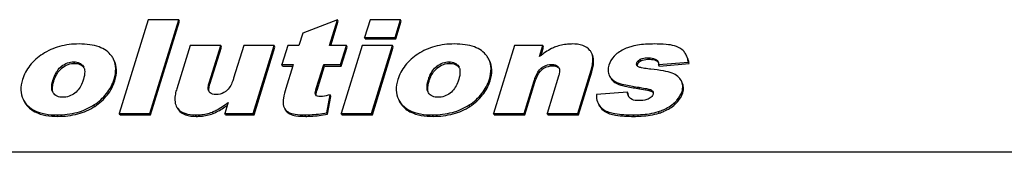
# Model space of a CAD drawing. Header units: millimetres. Extents: x 0 to 4200, y 0 to 2970.
# Tile 13 of 18: x 3185 to 3226.24, y 1035.42 to 1040.96. Entities that reach past the tile are written whole.
import ezdxf

# ---------------------------------------------------------------- set-up
doc = ezdxf.new("R2010")
doc.units = ezdxf.units.MM
doc.header["$LTSCALE"] = 231
doc.layers.get('0').update_dxf_attribs({"linetype": 'CONTINUOUS'})

msp = doc.modelspace()

# ---------------------------------------------------------------- linework, layer by layer
at = {"color": 7, "linetype": 'Continuous'}
for p, q in [((3190.379, 1040.961), (3189.169, 1037.044)), ((3191.661, 1040.961), (3190.379, 1040.961)), ((3190.451, 1037.044), (3191.661, 1040.961)), ((3190.481, 1036.982), (3191.691, 1040.898)), ((3191.691, 1040.898), (3191.661, 1040.961)), ((3198.311, 1040.961), (3196.857, 1040.402)), ((3197.978, 1039.881), (3198.311, 1040.961)), ((3198.027, 1039.881), (3198.342, 1040.898)), ((3198.342, 1040.898), (3198.311, 1040.961)), ((3199.672, 1040.961), (3199.443, 1040.221)), ((3200.95, 1040.961), (3199.672, 1040.961)), ((3200.721, 1040.221), (3200.95, 1040.961)), ((3200.752, 1040.158), (3200.981, 1040.898)), ((3200.981, 1040.898), (3200.95, 1040.961)), ((3196.857, 1040.402), (3196.696, 1039.881)), ((3199.473, 1040.158), (3199.443, 1040.221)), ((3199.443, 1040.221), (3200.721, 1040.221)), ((3199.473, 1040.158), (3200.752, 1040.158)), ((3200.752, 1040.158), (3200.721, 1040.221)), ((3192.132, 1039.881), (3191.574, 1038.075)), ((3193.416, 1039.881), (3192.132, 1039.881)), ((3192.934, 1038.321), (3193.416, 1039.881)), ((3192.965, 1038.259), (3193.447, 1039.819)), ((3193.447, 1039.819), (3193.416, 1039.881)), ((3194.381, 1039.881), (3193.959, 1038.516)), ((3195.659, 1039.881), (3194.381, 1039.881)), ((3194.783, 1037.044), (3195.659, 1039.881)), ((3194.813, 1036.982), (3195.69, 1039.819)), ((3195.69, 1039.819), (3195.659, 1039.881)), ((3196.225, 1039.881), (3195.979, 1039.085)), ((3196.696, 1039.881), (3196.225, 1039.881)), ((3198.681, 1039.881), (3197.978, 1039.881)), ((3198.435, 1039.085), (3198.681, 1039.881)), ((3199.338, 1039.881), (3198.461, 1037.044)), ((3198.466, 1039.023), (3198.712, 1039.819)), ((3198.712, 1039.819), (3198.681, 1039.881)), ((3200.617, 1039.881), (3199.338, 1039.881)), ((3199.74, 1037.044), (3200.617, 1039.881)), ((3199.77, 1036.982), (3200.647, 1039.819)), ((3200.647, 1039.819), (3200.617, 1039.881)), ((3205.724, 1039.881), (3204.848, 1037.044)), ((3206.915, 1039.881), (3205.724, 1039.881)), ((3206.772, 1039.419), (3206.915, 1039.881)), ((3206.837, 1039.467), (3206.946, 1039.819)), ((3206.946, 1039.819), (3206.915, 1039.881)), ((3196.009, 1039.023), (3195.979, 1039.085)), ((3195.979, 1039.085), (3196.45, 1039.085)), ((3196.45, 1039.085), (3196.435, 1039.037)), ((3197.421, 1038.078), (3197.732, 1039.085)), ((3197.732, 1039.085), (3198.435, 1039.085)), ((3197.762, 1039.023), (3197.732, 1039.085)), ((3198.466, 1039.023), (3198.435, 1039.085)), ((3211.764, 1039.085), (3213.008, 1039.187)), ((3211.795, 1039.023), (3211.764, 1039.085)), ((3211.795, 1039.023), (3213.039, 1039.124)), ((3213.039, 1039.124), (3213.008, 1039.187)), ((3187.655, 1039.016), (3187.678, 1038.975)), ((3196.009, 1039.023), (3196.431, 1039.023)), ((3196.435, 1039.037), (3196.141, 1038.086)), ((3197.451, 1038.016), (3197.762, 1039.023)), ((3197.762, 1039.023), (3198.466, 1039.023)), ((3203.377, 1039.016), (3203.401, 1038.975)), ((3207.572, 1038.98), (3207.588, 1038.954)), ((3208.376, 1037.044), (3208.933, 1038.847)), ((3208.406, 1036.982), (3208.963, 1038.785)), ((3206.126, 1037.044), (3206.547, 1038.406)), ((3206.157, 1036.982), (3206.578, 1038.344)), ((3207.573, 1038.604), (3207.091, 1037.044)), ((3209.694, 1038.634), (3209.711, 1038.602)), ((3209.724, 1038.572), (3209.742, 1038.539)), ((3186.4, 1037.896), (3186.378, 1037.933)), ((3192.932, 1037.941), (3192.917, 1037.967)), ((3202.123, 1037.896), (3202.101, 1037.933)), ((3210.457, 1037.934), (3209.156, 1037.832)), ((3210.487, 1037.871), (3210.457, 1037.934)), ((3193.716, 1037.455), (3193.589, 1037.044)), ((3193.731, 1037.503), (3193.716, 1037.455)), ((3197.391, 1037.828), (3197.387, 1037.837)), ((3197.859, 1037.068), (3197.996, 1037.816)), ((3197.89, 1037.006), (3198.027, 1037.754)), ((3198.027, 1037.754), (3197.996, 1037.816)), ((3189.199, 1036.982), (3189.169, 1037.044)), ((3189.169, 1037.044), (3190.451, 1037.044)), ((3190.481, 1036.982), (3190.451, 1037.044)), ((3193.619, 1036.982), (3193.589, 1037.044)), ((3193.589, 1037.044), (3194.783, 1037.044)), ((3194.813, 1036.982), (3194.783, 1037.044)), ((3197.89, 1037.006), (3197.859, 1037.068)), ((3198.492, 1036.982), (3198.461, 1037.044)), ((3198.461, 1037.044), (3199.74, 1037.044)), ((3199.77, 1036.982), (3199.74, 1037.044)), ((3204.878, 1036.982), (3204.848, 1037.044)), ((3204.848, 1037.044), (3206.126, 1037.044)), ((3206.157, 1036.982), (3206.126, 1037.044)), ((3207.121, 1036.982), (3207.091, 1037.044)), ((3207.091, 1037.044), (3208.376, 1037.044)), ((3208.406, 1036.982), (3208.376, 1037.044)), ((3189.199, 1036.982), (3190.481, 1036.982)), ((3193.619, 1036.982), (3194.813, 1036.982)), ((3198.492, 1036.982), (3199.77, 1036.982)), ((3204.878, 1036.982), (3206.157, 1036.982)), ((3207.121, 1036.982), (3208.406, 1036.982)), ((3461.332, 1035.415), (2860.8, 1035.415))]:
    msp.add_line(p, q, dxfattribs=at)
at = {"color": 9, "linetype": 'Continuous'}
for p, q in [((3187.298, 1039.135), (3187.268, 1039.197)), ((3203.021, 1039.135), (3202.991, 1039.197)), ((3207.311, 1039.031), (3207.281, 1039.093)), ((3210.878, 1039.084), (3210.847, 1039.147)), ((3211.024, 1039.242), (3210.993, 1039.304)), ((3211.362, 1039.309), (3211.331, 1039.371)), ((3211.699, 1039.222), (3211.668, 1039.285)), ((3186.779, 1038.951), (3186.748, 1039.014)), ((3202.502, 1038.951), (3202.471, 1039.014)), ((3206.888, 1038.881), (3206.858, 1038.944)), ((3208.963, 1038.785), (3208.933, 1038.847)), ((3186.426, 1038.395), (3186.395, 1038.457)), ((3188.981, 1038.408), (3188.95, 1038.471)), ((3192.965, 1038.259), (3192.934, 1038.321)), ((3202.148, 1038.395), (3202.118, 1038.457)), ((3204.703, 1038.408), (3204.673, 1038.471)), ((3206.578, 1038.344), (3206.547, 1038.406)), ((3209.742, 1038.539), (3209.725, 1038.573)), ((3210.091, 1038.256), (3210.06, 1038.318)), ((3197.451, 1038.016), (3197.421, 1038.078)), ((3210.961, 1038.073), (3210.931, 1038.135)), ((3211.476, 1037.96), (3211.446, 1038.022)), ((3212.774, 1037.901), (3212.743, 1037.963)), ((3197.391, 1037.828), (3197.387, 1037.837)), ((3212.45, 1037.423), (3212.42, 1037.485)), ((3185.404, 1037.264), (3185.373, 1037.327)), ((3188.137, 1037.334), (3188.106, 1037.397)), ((3191.647, 1037.185), (3191.616, 1037.247)), ((3193.096, 1037.038), (3193.066, 1037.1)), ((3196.305, 1037.02), (3196.275, 1037.082)), ((3201.126, 1037.264), (3201.096, 1037.327)), ((3203.859, 1037.334), (3203.829, 1037.397)), ((3209.487, 1037.139), (3209.457, 1037.201)), ((3211.786, 1037.055), (3211.756, 1037.117)), ((3186.597, 1036.918), (3186.567, 1036.98)), ((3192.393, 1036.918), (3192.363, 1036.98)), ((3196.977, 1036.918), (3196.946, 1036.98)), ((3202.32, 1036.918), (3202.29, 1036.98)), ((3210.723, 1036.918), (3210.693, 1036.98))]:
    msp.add_line(p, q, dxfattribs=at)
at = {"color": 7, "linetype": 'Continuous'}
for centre, radius, start, end in [((3208.499, 1039.36), 0.5, 26.1117, 39.0825), ((3211.529, 1039.102), 0.232, 22.2219, 26.123), ((3187.326, 1038.708), 0.435, 34.3583, 37.1125), ((3187.371, 1038.824), 0.342, 23.9721, 26.1418), ((3187.364, 1038.821), 0.35, 22.3704, 23.9726), ((3203.049, 1038.708), 0.435, 34.3583, 37.1125), ((3203.094, 1038.824), 0.342, 23.9721, 26.1418), ((3203.087, 1038.821), 0.35, 22.3704, 23.9726), ((3207.422, 1038.788), 0.223, 36.8362, 45.143), ((3210.271, 1038.928), 0.648, 210.249, 218.7135), ((3197.492, 1037.878), 0.113, 206.0965, 215.5225), ((3191.998, 1037.557), 0.492, 206.1131, 219.0836), ((3192.029, 1037.495), 0.492, 206.1131, 219.0836)]:
    msp.add_arc(centre, radius, start, end, dxfattribs=at)
for points, knots in [([(3187.48, 1039.945), (3187.205, 1039.945), (3186.669, 1039.884), (3186.173, 1039.664), (3185.958, 1039.524)], [0, 0, 0, 0, 0.517281, 1, 1, 1, 1]), ([(3188.84, 1039.45), (3188.779, 1039.533), (3188.622, 1039.686), (3188.308, 1039.841), (3187.918, 1039.93), (3187.634, 1039.945), (3187.48, 1039.945)], [0, 0, 0, 0, 0.205839, 0.431205, 0.692405, 1, 1, 1, 1]), ([(3203.203, 1039.945), (3202.928, 1039.945), (3202.391, 1039.884), (3201.896, 1039.664), (3201.68, 1039.524)], [0, 0, 0, 0, 0.517282, 1, 1, 1, 1]), ([(3204.562, 1039.45), (3204.502, 1039.533), (3204.344, 1039.686), (3204.03, 1039.841), (3203.641, 1039.93), (3203.357, 1039.945), (3203.203, 1039.945)], [0, 0, 0, 0, 0.205838, 0.431204, 0.692405, 1, 1, 1, 1]), ([(3208.141, 1039.945), (3208.077, 1039.945), (3207.838, 1039.936), (3207.6, 1039.886), (3207.437, 1039.822)], [0, 0, 0, 0, 0.268352, 1, 1, 1, 1]), ([(3208.887, 1039.676), (3208.812, 1039.768), (3208.569, 1039.921), (3208.293, 1039.945), (3208.141, 1039.945)], [0, 0, 0, 0, 0.440246, 1, 1, 1, 1]), ([(3211.572, 1039.945), (3211.481, 1039.945), (3211.169, 1039.938), (3210.854, 1039.903), (3210.639, 1039.844)], [0, 0, 0, 0, 0.287952, 1, 1, 1, 1]), ([(3212.426, 1039.867), (3212.315, 1039.9), (3212.028, 1039.937), (3211.742, 1039.945), (3211.572, 1039.945)], [0, 0, 0, 0, 0.405101, 1, 1, 1, 1]), ([(3185.958, 1039.524), (3185.757, 1039.394), (3185.399, 1039.087), (3185.178, 1038.667), (3185.113, 1038.455)], [0, 0, 0, 0, 0.517522, 1, 1, 1, 1]), ([(3201.68, 1039.524), (3201.48, 1039.394), (3201.122, 1039.087), (3200.901, 1038.667), (3200.835, 1038.455)], [0, 0, 0, 0, 0.517521, 1, 1, 1, 1]), ([(3207.437, 1039.822), (3207.383, 1039.802), (3207.146, 1039.695), (3206.93, 1039.545), (3206.772, 1039.419)], [0, 0, 0, 0, 0.22238, 1, 1, 1, 1]), ([(3208.933, 1038.847), (3208.955, 1038.92), (3209.017, 1039.156), (3209.023, 1039.427), (3208.948, 1039.58)], [0, 0, 0, 0, 0.3084, 1, 1, 1, 1]), ([(3208.963, 1038.785), (3208.986, 1038.858), (3209.048, 1039.094), (3209.054, 1039.365), (3208.979, 1039.518)], [0, 0, 0, 0, 0.3084, 1, 1, 1, 1]), ([(3210.017, 1039.542), (3209.976, 1039.509), (3209.828, 1039.376), (3209.72, 1039.198), (3209.677, 1039.058)], [0, 0, 0, 0, 0.265658, 1, 1, 1, 1]), ([(3210.639, 1039.844), (3210.579, 1039.828), (3210.358, 1039.758), (3210.149, 1039.648), (3210.017, 1039.542)], [0, 0, 0, 0, 0.269012, 1, 1, 1, 1]), ([(3212.826, 1039.627), (3212.803, 1039.654), (3212.69, 1039.764), (3212.542, 1039.832), (3212.426, 1039.867)], [0, 0, 0, 0, 0.229118, 1, 1, 1, 1]), ([(3186.748, 1039.014), (3186.823, 1039.072), (3186.988, 1039.166), (3187.176, 1039.197), (3187.268, 1039.197)], [0, 0, 0, 0, 0.508688, 1, 1, 1, 1]), ([(3186.779, 1038.951), (3186.854, 1039.009), (3187.019, 1039.104), (3187.207, 1039.135), (3187.298, 1039.135)], [0, 0, 0, 0, 0.507989, 1, 1, 1, 1]), ([(3187.268, 1039.197), (3187.347, 1039.197), (3187.499, 1039.174), (3187.616, 1039.072), (3187.655, 1039.016)], [0, 0, 0, 0, 0.534721, 1, 1, 1, 1]), ([(3187.298, 1039.135), (3187.373, 1039.135), (3187.517, 1039.115), (3187.633, 1039.023), (3187.673, 1038.97)], [0, 0, 0, 0, 0.529251, 1, 1, 1, 1]), ([(3188.95, 1038.471), (3188.995, 1038.616), (3189.048, 1038.903), (3188.982, 1039.191), (3188.924, 1039.311)], [0, 0, 0, 0, 0.533231, 1, 1, 1, 1]), ([(3188.981, 1038.408), (3189.026, 1038.554), (3189.079, 1038.84), (3189.013, 1039.129), (3188.954, 1039.248)], [0, 0, 0, 0, 0.533231, 1, 1, 1, 1]), ([(3202.471, 1039.014), (3202.546, 1039.072), (3202.711, 1039.166), (3202.899, 1039.197), (3202.991, 1039.197)], [0, 0, 0, 0, 0.508689, 1, 1, 1, 1]), ([(3202.502, 1038.951), (3202.576, 1039.009), (3202.741, 1039.104), (3202.929, 1039.135), (3203.021, 1039.135)], [0, 0, 0, 0, 0.50799, 1, 1, 1, 1]), ([(3202.991, 1039.197), (3203.069, 1039.197), (3203.221, 1039.174), (3203.339, 1039.072), (3203.377, 1039.016)], [0, 0, 0, 0, 0.534721, 1, 1, 1, 1]), ([(3203.021, 1039.135), (3203.095, 1039.135), (3203.24, 1039.115), (3203.356, 1039.023), (3203.396, 1038.97)], [0, 0, 0, 0, 0.529251, 1, 1, 1, 1]), ([(3204.673, 1038.471), (3204.718, 1038.616), (3204.771, 1038.903), (3204.705, 1039.191), (3204.646, 1039.311)], [0, 0, 0, 0, 0.53323, 1, 1, 1, 1]), ([(3204.703, 1038.408), (3204.748, 1038.554), (3204.802, 1038.84), (3204.736, 1039.129), (3204.677, 1039.248)], [0, 0, 0, 0, 0.53323, 1, 1, 1, 1]), ([(3206.858, 1038.944), (3206.888, 1038.968), (3207.013, 1039.053), (3207.168, 1039.093), (3207.281, 1039.093)], [0, 0, 0, 0, 0.255256, 1, 1, 1, 1]), ([(3207.281, 1039.093), (3207.311, 1039.093), (3207.415, 1039.088), (3207.527, 1039.042), (3207.572, 1038.98)], [0, 0, 0, 0, 0.279639, 1, 1, 1, 1]), ([(3210.847, 1039.147), (3210.852, 1039.163), (3210.882, 1039.23), (3210.944, 1039.278), (3210.993, 1039.304)], [0, 0, 0, 0, 0.229879, 1, 1, 1, 1]), ([(3210.878, 1039.084), (3210.883, 1039.1), (3210.912, 1039.167), (3210.974, 1039.215), (3211.024, 1039.242)], [0, 0, 0, 0, 0.223111, 1, 1, 1, 1]), ([(3210.993, 1039.304), (3211.02, 1039.318), (3211.128, 1039.361), (3211.246, 1039.371), (3211.331, 1039.371)], [0, 0, 0, 0, 0.258842, 1, 1, 1, 1]), ([(3211.024, 1039.242), (3211.045, 1039.253), (3211.152, 1039.298), (3211.27, 1039.309), (3211.362, 1039.309)], [0, 0, 0, 0, 0.207131, 1, 1, 1, 1]), ([(3211.331, 1039.371), (3211.363, 1039.371), (3211.479, 1039.366), (3211.598, 1039.333), (3211.668, 1039.285)], [0, 0, 0, 0, 0.268931, 1, 1, 1, 1]), ([(3211.362, 1039.309), (3211.395, 1039.309), (3211.512, 1039.303), (3211.63, 1039.27), (3211.699, 1039.222)], [0, 0, 0, 0, 0.287774, 1, 1, 1, 1]), ([(3213.008, 1039.187), (3213.004, 1039.214), (3212.986, 1039.315), (3212.954, 1039.414), (3212.921, 1039.482)], [0, 0, 0, 0, 0.269022, 1, 1, 1, 1]), ([(3213.039, 1039.124), (3213.035, 1039.152), (3213.016, 1039.253), (3212.984, 1039.352), (3212.951, 1039.42)], [0, 0, 0, 0, 0.269022, 1, 1, 1, 1]), ([(3186.395, 1038.457), (3186.411, 1038.507), (3186.484, 1038.715), (3186.615, 1038.91), (3186.748, 1039.014)], [0, 0, 0, 0, 0.235532, 1, 1, 1, 1]), ([(3186.426, 1038.395), (3186.444, 1038.454), (3186.519, 1038.662), (3186.653, 1038.854), (3186.779, 1038.951)], [0, 0, 0, 0, 0.280083, 1, 1, 1, 1]), ([(3187.705, 1038.901), (3187.713, 1038.867), (3187.73, 1038.721), (3187.697, 1038.574), (3187.664, 1038.468)], [0, 0, 0, 0, 0.238788, 1, 1, 1, 1]), ([(3202.118, 1038.457), (3202.133, 1038.507), (3202.207, 1038.715), (3202.337, 1038.91), (3202.471, 1039.014)], [0, 0, 0, 0, 0.235532, 1, 1, 1, 1]), ([(3202.148, 1038.395), (3202.167, 1038.454), (3202.242, 1038.662), (3202.375, 1038.854), (3202.502, 1038.951)], [0, 0, 0, 0, 0.280082, 1, 1, 1, 1]), ([(3203.428, 1038.901), (3203.436, 1038.867), (3203.453, 1038.721), (3203.42, 1038.574), (3203.387, 1038.468)], [0, 0, 0, 0, 0.238788, 1, 1, 1, 1]), ([(3206.547, 1038.406), (3206.562, 1038.454), (3206.629, 1038.649), (3206.733, 1038.845), (3206.858, 1038.944)], [0, 0, 0, 0, 0.237561, 1, 1, 1, 1]), ([(3206.578, 1038.344), (3206.596, 1038.405), (3206.665, 1038.599), (3206.774, 1038.791), (3206.888, 1038.881)], [0, 0, 0, 0, 0.302481, 1, 1, 1, 1]), ([(3206.888, 1038.881), (3206.919, 1038.906), (3207.044, 1038.991), (3207.199, 1039.031), (3207.311, 1039.031)], [0, 0, 0, 0, 0.256824, 1, 1, 1, 1]), ([(3207.311, 1039.031), (3207.34, 1039.031), (3207.433, 1039.026), (3207.532, 1038.993), (3207.579, 1038.946)], [0, 0, 0, 0, 0.297595, 1, 1, 1, 1]), ([(3207.612, 1038.86), (3207.617, 1038.796), (3207.603, 1038.709), (3207.579, 1038.626), (3207.573, 1038.604)], [0, 0, 0, 0, 0.740872, 1, 1, 1, 1]), ([(3209.677, 1039.058), (3209.654, 1038.986), (3209.628, 1038.841), (3209.663, 1038.696), (3209.694, 1038.634)], [0, 0, 0, 0, 0.52307, 1, 1, 1, 1]), ([(3211.441, 1038.892), (3211.351, 1038.901), (3211.218, 1038.916), (3211.045, 1038.947), (3210.961, 1038.968), (3210.923, 1038.987)], [0, 0, 0, 0, 0.510094, 0.76012, 1, 1, 1, 1]), ([(3212.337, 1038.722), (3212.22, 1038.767), (3211.921, 1038.835), (3211.619, 1038.874), (3211.441, 1038.892)], [0, 0, 0, 0, 0.41126, 1, 1, 1, 1]), ([(3212.715, 1038.409), (3212.68, 1038.478), (3212.57, 1038.611), (3212.42, 1038.689), (3212.337, 1038.722)], [0, 0, 0, 0, 0.46353, 1, 1, 1, 1]), ([(3185.113, 1038.455), (3185.069, 1038.312), (3185.016, 1038.031), (3185.08, 1037.748), (3185.137, 1037.631)], [0, 0, 0, 0, 0.533043, 1, 1, 1, 1]), ([(3186.378, 1037.933), (3186.36, 1037.971), (3186.313, 1038.146), (3186.355, 1038.328), (3186.395, 1038.457)], [0, 0, 0, 0, 0.237285, 1, 1, 1, 1]), ([(3186.383, 1037.94), (3186.375, 1037.971), (3186.354, 1038.124), (3186.39, 1038.279), (3186.426, 1038.395)], [0, 0, 0, 0, 0.204619, 1, 1, 1, 1]), ([(3187.664, 1038.468), (3187.649, 1038.417), (3187.574, 1038.204), (3187.446, 1037.998), (3187.308, 1037.893)], [0, 0, 0, 0, 0.236134, 1, 1, 1, 1]), ([(3188.106, 1037.397), (3188.305, 1037.527), (3188.663, 1037.835), (3188.884, 1038.256), (3188.95, 1038.471)], [0, 0, 0, 0, 0.514089, 1, 1, 1, 1]), ([(3188.137, 1037.334), (3188.336, 1037.465), (3188.693, 1037.773), (3188.914, 1038.194), (3188.981, 1038.408)], [0, 0, 0, 0, 0.514089, 1, 1, 1, 1]), ([(3192.917, 1037.967), (3192.891, 1038.019), (3192.887, 1038.146), (3192.916, 1038.261), (3192.934, 1038.321)], [0, 0, 0, 0, 0.479455, 1, 1, 1, 1]), ([(3193.959, 1038.516), (3193.944, 1038.469), (3193.877, 1038.273), (3193.771, 1038.076), (3193.646, 1037.978)], [0, 0, 0, 0, 0.237434, 1, 1, 1, 1]), ([(3200.835, 1038.455), (3200.791, 1038.312), (3200.739, 1038.031), (3200.803, 1037.748), (3200.86, 1037.631)], [0, 0, 0, 0, 0.533043, 1, 1, 1, 1]), ([(3202.101, 1037.933), (3202.082, 1037.971), (3202.036, 1038.146), (3202.078, 1038.328), (3202.118, 1038.457)], [0, 0, 0, 0, 0.237285, 1, 1, 1, 1]), ([(3202.106, 1037.94), (3202.098, 1037.971), (3202.077, 1038.124), (3202.112, 1038.279), (3202.148, 1038.395)], [0, 0, 0, 0, 0.204619, 1, 1, 1, 1]), ([(3203.387, 1038.468), (3203.371, 1038.417), (3203.297, 1038.204), (3203.169, 1037.998), (3203.031, 1037.893)], [0, 0, 0, 0, 0.236134, 1, 1, 1, 1]), ([(3203.829, 1037.397), (3204.028, 1037.527), (3204.386, 1037.835), (3204.606, 1038.256), (3204.673, 1038.471)], [0, 0, 0, 0, 0.514089, 1, 1, 1, 1]), ([(3203.859, 1037.334), (3204.058, 1037.465), (3204.416, 1037.773), (3204.637, 1038.194), (3204.703, 1038.408)], [0, 0, 0, 0, 0.514089, 1, 1, 1, 1]), ([(3209.742, 1038.539), (3209.78, 1038.475), (3209.88, 1038.355), (3210.018, 1038.282), (3210.091, 1038.256)], [0, 0, 0, 0, 0.490903, 1, 1, 1, 1]), ([(3209.765, 1038.523), (3209.821, 1038.454), (3209.92, 1038.376), (3210.031, 1038.329), (3210.06, 1038.318)], [0, 0, 0, 0, 0.736523, 1, 1, 1, 1]), ([(3210.06, 1038.318), (3210.169, 1038.279), (3210.459, 1038.213), (3210.751, 1038.163), (3210.931, 1038.135)], [0, 0, 0, 0, 0.387745, 1, 1, 1, 1]), ([(3212.743, 1037.963), (3212.766, 1038.038), (3212.79, 1038.192), (3212.748, 1038.343), (3212.715, 1038.409)], [0, 0, 0, 0, 0.515396, 1, 1, 1, 1]), ([(3212.774, 1037.901), (3212.797, 1037.976), (3212.821, 1038.13), (3212.778, 1038.281), (3212.745, 1038.347)], [0, 0, 0, 0, 0.515396, 1, 1, 1, 1]), ([(3186.8, 1037.715), (3186.719, 1037.715), (3186.563, 1037.735), (3186.439, 1037.837), (3186.4, 1037.896)], [0, 0, 0, 0, 0.535638, 1, 1, 1, 1]), ([(3187.308, 1037.893), (3187.235, 1037.837), (3187.073, 1037.745), (3186.89, 1037.715), (3186.8, 1037.715)], [0, 0, 0, 0, 0.508813, 1, 1, 1, 1]), ([(3191.574, 1038.075), (3191.551, 1038.002), (3191.489, 1037.766), (3191.481, 1037.494), (3191.556, 1037.341)], [0, 0, 0, 0, 0.308721, 1, 1, 1, 1]), ([(3192.924, 1037.998), (3192.922, 1038.016), (3192.923, 1038.105), (3192.944, 1038.192), (3192.965, 1038.259)], [0, 0, 0, 0, 0.207699, 1, 1, 1, 1]), ([(3193.225, 1037.829), (3193.196, 1037.829), (3193.091, 1037.834), (3192.977, 1037.879), (3192.932, 1037.941)], [0, 0, 0, 0, 0.279438, 1, 1, 1, 1]), ([(3193.646, 1037.978), (3193.616, 1037.955), (3193.491, 1037.87), (3193.337, 1037.829), (3193.225, 1037.829)], [0, 0, 0, 0, 0.255279, 1, 1, 1, 1]), ([(3196.141, 1038.086), (3196.1, 1037.952), (3196.04, 1037.728), (3196.018, 1037.49), (3196.036, 1037.399)], [0, 0, 0, 0, 0.603245, 1, 1, 1, 1]), ([(3197.387, 1037.837), (3197.373, 1037.874), (3197.388, 1037.961), (3197.408, 1038.038), (3197.421, 1038.078)], [0, 0, 0, 0, 0.482899, 1, 1, 1, 1]), ([(3197.413, 1037.855), (3197.414, 1037.866), (3197.423, 1037.921), (3197.438, 1037.974), (3197.451, 1038.016)], [0, 0, 0, 0, 0.205127, 1, 1, 1, 1]), ([(3202.523, 1037.715), (3202.442, 1037.715), (3202.286, 1037.735), (3202.162, 1037.837), (3202.123, 1037.896)], [0, 0, 0, 0, 0.535638, 1, 1, 1, 1]), ([(3203.031, 1037.893), (3202.958, 1037.837), (3202.796, 1037.745), (3202.612, 1037.715), (3202.523, 1037.715)], [0, 0, 0, 0, 0.508812, 1, 1, 1, 1]), ([(3210.091, 1038.256), (3210.199, 1038.217), (3210.49, 1038.151), (3210.782, 1038.1), (3210.961, 1038.073)], [0, 0, 0, 0, 0.387745, 1, 1, 1, 1]), ([(3210.931, 1038.135), (3211.019, 1038.121), (3211.151, 1038.1), (3211.322, 1038.063), (3211.408, 1038.042), (3211.446, 1038.022)], [0, 0, 0, 0, 0.507943, 0.758338, 1, 1, 1, 1]), ([(3210.961, 1038.073), (3211.075, 1038.055), (3211.246, 1038.023), (3211.423, 1037.988), (3211.476, 1037.96)], [0, 0, 0, 0, 0.65573, 1, 1, 1, 1]), ([(3212.42, 1037.485), (3212.459, 1037.522), (3212.594, 1037.66), (3212.702, 1037.83), (3212.743, 1037.963)], [0, 0, 0, 0, 0.279975, 1, 1, 1, 1]), ([(3212.45, 1037.423), (3212.49, 1037.46), (3212.624, 1037.598), (3212.733, 1037.768), (3212.774, 1037.901)], [0, 0, 0, 0, 0.279975, 1, 1, 1, 1]), ([(3185.137, 1037.631), (3185.151, 1037.603), (3185.214, 1037.491), (3185.3, 1037.392), (3185.373, 1037.327)], [0, 0, 0, 0, 0.241, 1, 1, 1, 1]), ([(3185.168, 1037.569), (3185.182, 1037.541), (3185.244, 1037.428), (3185.331, 1037.33), (3185.404, 1037.264)], [0, 0, 0, 0, 0.241, 1, 1, 1, 1]), ([(3193.066, 1037.1), (3193.12, 1037.121), (3193.357, 1037.228), (3193.573, 1037.377), (3193.731, 1037.503)], [0, 0, 0, 0, 0.221526, 1, 1, 1, 1]), ([(3197.996, 1037.816), (3197.893, 1037.791), (3197.755, 1037.76), (3197.614, 1037.749), (3197.58, 1037.749)], [0, 0, 0, 0, 0.755892, 1, 1, 1, 1]), ([(3200.86, 1037.631), (3200.874, 1037.603), (3200.937, 1037.491), (3201.023, 1037.392), (3201.096, 1037.327)], [0, 0, 0, 0, 0.241, 1, 1, 1, 1]), ([(3200.891, 1037.569), (3200.904, 1037.541), (3200.967, 1037.428), (3201.053, 1037.33), (3201.126, 1037.264)], [0, 0, 0, 0, 0.241, 1, 1, 1, 1]), ([(3209.156, 1037.832), (3209.155, 1037.798), (3209.155, 1037.673), (3209.185, 1037.546), (3209.226, 1037.463)], [0, 0, 0, 0, 0.268233, 1, 1, 1, 1]), ([(3209.226, 1037.463), (3209.238, 1037.438), (3209.297, 1037.336), (3209.384, 1037.252), (3209.457, 1037.201)], [0, 0, 0, 0, 0.243169, 1, 1, 1, 1]), ([(3210.943, 1037.576), (3210.91, 1037.576), (3210.79, 1037.58), (3210.663, 1037.606), (3210.591, 1037.658)], [0, 0, 0, 0, 0.268158, 1, 1, 1, 1]), ([(3211.37, 1037.667), (3211.337, 1037.649), (3211.201, 1037.591), (3211.052, 1037.576), (3210.943, 1037.576)], [0, 0, 0, 0, 0.25868, 1, 1, 1, 1]), ([(3211.534, 1037.84), (3211.528, 1037.822), (3211.494, 1037.748), (3211.424, 1037.697), (3211.37, 1037.667)], [0, 0, 0, 0, 0.229554, 1, 1, 1, 1]), ([(3211.756, 1037.117), (3211.823, 1037.139), (3212.061, 1037.226), (3212.286, 1037.359), (3212.42, 1037.485)], [0, 0, 0, 0, 0.277838, 1, 1, 1, 1]), ([(3185.373, 1037.327), (3185.439, 1037.267), (3185.792, 1037.029), (3186.236, 1036.98), (3186.567, 1036.98)], [0, 0, 0, 0, 0.212229, 1, 1, 1, 1]), ([(3185.404, 1037.264), (3185.47, 1037.205), (3185.822, 1036.967), (3186.266, 1036.918), (3186.597, 1036.918)], [0, 0, 0, 0, 0.212229, 1, 1, 1, 1]), ([(3186.567, 1036.98), (3186.847, 1036.98), (3187.389, 1037.038), (3187.891, 1037.256), (3188.106, 1037.397)], [0, 0, 0, 0, 0.522134, 1, 1, 1, 1]), ([(3186.597, 1036.918), (3186.878, 1036.918), (3187.419, 1036.976), (3187.922, 1037.194), (3188.137, 1037.334)], [0, 0, 0, 0, 0.522134, 1, 1, 1, 1]), ([(3191.616, 1037.247), (3191.691, 1037.155), (3191.935, 1037.003), (3192.211, 1036.98), (3192.363, 1036.98)], [0, 0, 0, 0, 0.439848, 1, 1, 1, 1]), ([(3191.647, 1037.185), (3191.722, 1037.092), (3191.966, 1036.941), (3192.241, 1036.918), (3192.393, 1036.918)], [0, 0, 0, 0, 0.439848, 1, 1, 1, 1]), ([(3192.363, 1036.98), (3192.427, 1036.98), (3192.665, 1036.988), (3192.903, 1037.037), (3193.066, 1037.1)], [0, 0, 0, 0, 0.268642, 1, 1, 1, 1]), ([(3192.393, 1036.918), (3192.457, 1036.918), (3192.696, 1036.926), (3192.934, 1036.975), (3193.096, 1037.038)], [0, 0, 0, 0, 0.268642, 1, 1, 1, 1]), ([(3193.096, 1037.038), (3193.145, 1037.057), (3193.358, 1037.151), (3193.554, 1037.281), (3193.697, 1037.391)], [0, 0, 0, 0, 0.224118, 1, 1, 1, 1]), ([(3196.075, 1037.282), (3196.106, 1037.219), (3196.171, 1037.143), (3196.253, 1037.094), (3196.275, 1037.082)], [0, 0, 0, 0, 0.736232, 1, 1, 1, 1]), ([(3196.106, 1037.22), (3196.136, 1037.157), (3196.202, 1037.081), (3196.283, 1037.032), (3196.305, 1037.02)], [0, 0, 0, 0, 0.736232, 1, 1, 1, 1]), ([(3196.275, 1037.082), (3196.356, 1037.04), (3196.583, 1036.989), (3196.81, 1036.98), (3196.946, 1036.98)], [0, 0, 0, 0, 0.402406, 1, 1, 1, 1]), ([(3196.946, 1036.98), (3197.016, 1036.98), (3197.322, 1036.988), (3197.627, 1037.027), (3197.859, 1037.068)], [0, 0, 0, 0, 0.229701, 1, 1, 1, 1]), ([(3201.096, 1037.327), (3201.162, 1037.267), (3201.515, 1037.029), (3201.959, 1036.98), (3202.29, 1036.98)], [0, 0, 0, 0, 0.212228, 1, 1, 1, 1]), ([(3201.126, 1037.264), (3201.193, 1037.205), (3201.545, 1036.967), (3201.989, 1036.918), (3202.32, 1036.918)], [0, 0, 0, 0, 0.212228, 1, 1, 1, 1]), ([(3202.29, 1036.98), (3202.57, 1036.98), (3203.111, 1037.038), (3203.614, 1037.256), (3203.829, 1037.397)], [0, 0, 0, 0, 0.522133, 1, 1, 1, 1]), ([(3202.32, 1036.918), (3202.601, 1036.918), (3203.142, 1036.976), (3203.644, 1037.194), (3203.859, 1037.334)], [0, 0, 0, 0, 0.522133, 1, 1, 1, 1]), ([(3209.256, 1037.401), (3209.269, 1037.375), (3209.328, 1037.274), (3209.415, 1037.189), (3209.487, 1037.139)], [0, 0, 0, 0, 0.243169, 1, 1, 1, 1]), ([(3209.457, 1037.201), (3209.593, 1037.106), (3210.018, 1036.997), (3210.437, 1036.98), (3210.693, 1036.98)], [0, 0, 0, 0, 0.392958, 1, 1, 1, 1]), ([(3209.487, 1037.139), (3209.623, 1037.043), (3210.049, 1036.935), (3210.467, 1036.918), (3210.723, 1036.918)], [0, 0, 0, 0, 0.392958, 1, 1, 1, 1]), ([(3210.693, 1036.98), (3210.796, 1036.98), (3211.153, 1036.99), (3211.513, 1037.039), (3211.756, 1037.117)], [0, 0, 0, 0, 0.287398, 1, 1, 1, 1]), ([(3210.723, 1036.918), (3210.826, 1036.918), (3211.184, 1036.927), (3211.543, 1036.977), (3211.786, 1037.055)], [0, 0, 0, 0, 0.287398, 1, 1, 1, 1]), ([(3211.786, 1037.055), (3211.853, 1037.077), (3212.092, 1037.164), (3212.317, 1037.297), (3212.45, 1037.423)], [0, 0, 0, 0, 0.277838, 1, 1, 1, 1]), ([(3196.305, 1037.02), (3196.386, 1036.978), (3196.614, 1036.927), (3196.841, 1036.918), (3196.977, 1036.918)], [0, 0, 0, 0, 0.402406, 1, 1, 1, 1]), ([(3196.977, 1036.918), (3197.047, 1036.918), (3197.353, 1036.926), (3197.658, 1036.965), (3197.89, 1037.006)], [0, 0, 0, 0, 0.229701, 1, 1, 1, 1])]:
    msp.add_open_spline(points, degree=3, knots=knots, dxfattribs=at)
for points in [[(3212.921, 1039.482), (3212.895, 1039.534), (3212.864, 1039.583), (3212.826, 1039.627)], [(3188.924, 1039.311), (3188.9, 1039.359), (3188.871, 1039.406), (3188.84, 1039.45)], [(3204.646, 1039.311), (3204.623, 1039.359), (3204.594, 1039.406), (3204.562, 1039.45)], [(3210.851, 1039.053), (3210.837, 1039.081), (3210.838, 1039.117), (3210.847, 1039.147)], [(3210.871, 1039.051), (3210.872, 1039.062), (3210.874, 1039.074), (3210.878, 1039.084)], [(3211.668, 1039.285), (3211.697, 1039.264), (3211.722, 1039.236), (3211.737, 1039.204)], [(3211.699, 1039.222), (3211.718, 1039.209), (3211.736, 1039.192), (3211.75, 1039.172)], [(3211.744, 1039.19), (3211.75, 1039.175), (3211.754, 1039.159), (3211.758, 1039.143)], [(3211.758, 1039.143), (3211.762, 1039.124), (3211.764, 1039.105), (3211.764, 1039.085)], [(3187.688, 1038.954), (3187.695, 1038.937), (3187.7, 1038.919), (3187.705, 1038.901)], [(3203.41, 1038.954), (3203.417, 1038.937), (3203.423, 1038.919), (3203.428, 1038.901)], [(3207.588, 1038.954), (3207.595, 1038.94), (3207.6, 1038.925), (3207.604, 1038.91)], [(3207.604, 1038.91), (3207.608, 1038.893), (3207.61, 1038.877), (3207.612, 1038.86)], [(3210.863, 1039.033), (3210.858, 1039.039), (3210.854, 1039.046), (3210.851, 1039.053)], [(3210.923, 1038.987), (3210.9, 1038.999), (3210.879, 1039.013), (3210.863, 1039.033)], [(3210.871, 1039.025), (3210.87, 1039.034), (3210.87, 1039.042), (3210.871, 1039.051)], [(3192.931, 1037.951), (3192.927, 1037.966), (3192.925, 1037.982), (3192.924, 1037.998)], [(3197.412, 1037.8), (3197.41, 1037.818), (3197.411, 1037.837), (3197.413, 1037.855)], [(3210.499, 1037.767), (3210.474, 1037.819), (3210.461, 1037.877), (3210.457, 1037.934)], [(3210.499, 1037.792), (3210.493, 1037.818), (3210.489, 1037.845), (3210.487, 1037.871)], [(3211.446, 1038.022), (3211.479, 1038.004), (3211.513, 1037.979), (3211.53, 1037.944)], [(3211.476, 1037.96), (3211.488, 1037.953), (3211.5, 1037.946), (3211.511, 1037.938)], [(3211.511, 1037.938), (3211.522, 1037.93), (3211.531, 1037.921), (3211.54, 1037.912)], [(3211.53, 1037.944), (3211.54, 1037.924), (3211.543, 1037.9), (3211.541, 1037.877)], [(3211.541, 1037.877), (3211.54, 1037.864), (3211.537, 1037.852), (3211.534, 1037.84)], [(3197.476, 1037.762), (3197.447, 1037.771), (3197.418, 1037.787), (3197.4, 1037.812)], [(3197.58, 1037.749), (3197.545, 1037.749), (3197.51, 1037.752), (3197.476, 1037.762)], [(3210.517, 1037.735), (3210.51, 1037.754), (3210.504, 1037.772), (3210.499, 1037.792)], [(3210.52, 1037.73), (3210.513, 1037.742), (3210.505, 1037.754), (3210.499, 1037.767)], [(3210.591, 1037.658), (3210.563, 1037.677), (3210.539, 1037.702), (3210.52, 1037.73)], [(3196.036, 1037.399), (3196.044, 1037.359), (3196.057, 1037.319), (3196.075, 1037.282)]]:
    msp.add_open_spline(points, degree=3, dxfattribs=at)

doc.saveas('drawing.dxf')
